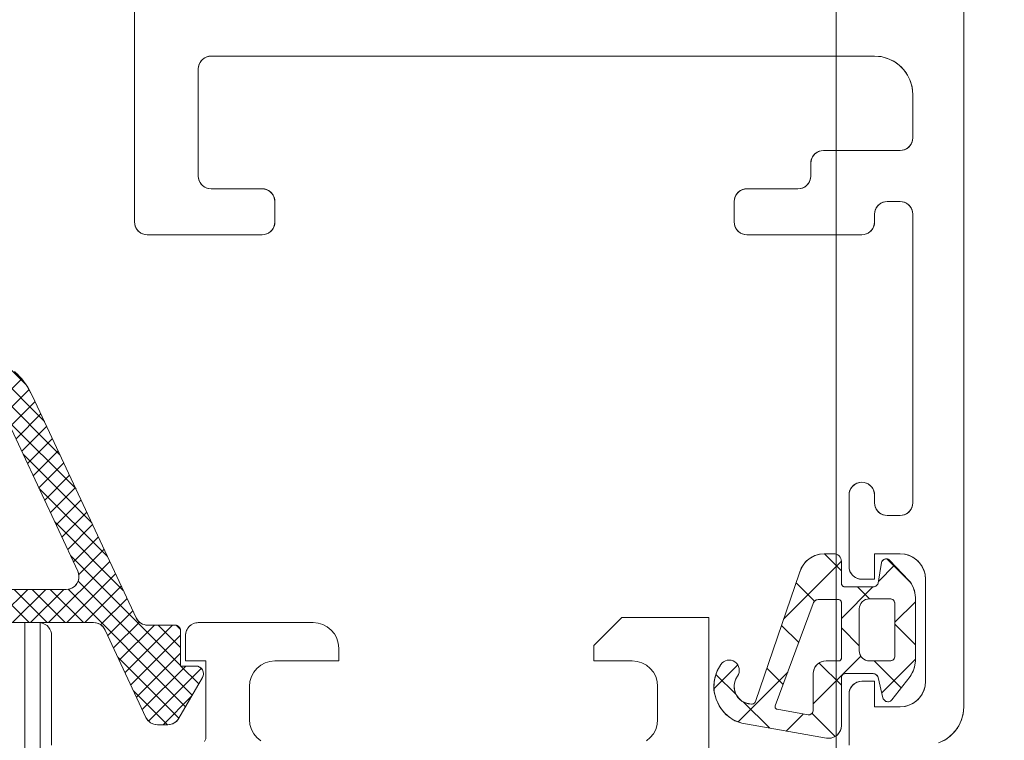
# Model space of a CAD drawing. Header units: metres. Extents: x 69 to 122.5, y -21.4 to -4.6.
# Tile 221 of 250: x 83.105 to 83.26, y -13.045 to -12.932. Entities that reach past the tile are written whole.
import ezdxf

# ---------------------------------------------------------------- set-up
doc = ezdxf.new("R2010")
doc.units = ezdxf.units.M
doc.header["$LTSCALE"] = 0.02
doc.layers.add('032_Metallarbeiten-Fenster', color=7, linetype='Continuous', lineweight=5)
doc.layers.add('Keine', color=7, linetype='Continuous', lineweight=9)

msp = doc.modelspace()

# ---------------------------------------------------------------- linework, layer by layer
at = {"layer": '032_Metallarbeiten-Fenster', "color": 251, "linetype": 'Continuous', "lineweight": 9, "true_color": 0x555555}
for p, q in [((83.11182, -12.99994), (83.09551, -12.98363)), ((83.10934, -12.99464), (83.09864, -12.98393)), ((83.1065, -12.98896), (83.10334, -12.9858)), ((83.10195, -12.99181), (83.10578, -12.98799)), ((83.10308, -12.99351), (83.10694, -12.98966)), ((83.10398, -12.99544), (83.10789, -12.99153)), ((83.10488, -12.99737), (83.10879, -12.99346)), ((83.11429, -13.00524), (83.10354, -12.99449)), ((83.10578, -12.9993), (83.10969, -12.99538)), ((83.10668, -13.00123), (83.11059, -12.99731)), ((83.11676, -13.01054), (83.10601, -12.99979)), ((83.10758, -13.00316), (83.11149, -12.99924)), ((83.10848, -13.00508), (83.11239, -13.00117)), ((83.10938, -13.00701), (83.11329, -13.0031)), ((83.11923, -13.01584), (83.10848, -13.00509)), ((83.11028, -13.00894), (83.11419, -13.00503)), ((83.11118, -13.01087), (83.11509, -13.00696)), ((83.11208, -13.0128), (83.11599, -13.00889)), ((83.1217, -13.02114), (83.11095, -13.01038)), ((83.11298, -13.01473), (83.11689, -13.01082)), ((83.11388, -13.01666), (83.11779, -13.01274)), ((83.11472, -13.01864), (83.11869, -13.01467)), ((83.11, -13.02619), (83.11959, -13.0166)), ((83.13066, -13.03292), (83.11342, -13.01568)), ((83.11283, -13.02619), (83.12049, -13.01853)), ((83.13249, -13.03758), (83.11461, -13.01971)), ((83.10696, -13.02619), (83.10176, -13.02099)), ((83.10271, -13.02499), (83.10671, -13.02099)), ((83.10434, -13.02619), (83.10954, -13.02099)), ((83.10979, -13.02619), (83.10459, -13.02099)), ((83.10717, -13.02619), (83.11237, -13.02099)), ((83.11261, -13.02619), (83.10741, -13.02099)), ((83.11544, -13.02619), (83.11024, -13.02099)), ((83.13145, -13.03937), (83.11304, -13.02096)), ((83.11565, -13.02619), (83.12139, -13.02046)), ((83.11815, -13.02653), (83.12229, -13.02239)), ((83.11927, -13.02823), (83.12318, -13.02432)), ((83.12017, -13.03016), (83.12422, -13.02611)), ((83.12107, -13.03209), (83.12657, -13.02659)), ((83.12197, -13.03402), (83.1294, -13.02659)), ((83.13066, -13.03009), (83.12716, -13.02659)), ((83.13064, -13.02725), (83.13, -13.02661)), ((83.12287, -13.03595), (83.13066, -13.02816)), ((83.12377, -13.03788), (83.13066, -13.03099)), ((83.13042, -13.04117), (83.12084, -13.03158)), ((83.12467, -13.03981), (83.13148, -13.033)), ((83.12567, -13.04163), (83.13393, -13.03337)), ((83.13352, -13.03579), (83.13073, -13.033)), ((83.12861, -13.04219), (83.12331, -13.03688)), ((83.12794, -13.04219), (83.13241, -13.03772))]:
    msp.add_line(p, q, dxfattribs=at)
at = {"layer": '032_Metallarbeiten-Fenster', "color": 43, "linetype": 'Continuous', "lineweight": 25, "true_color": 0xccb266}
for p, q in [((83.23426, -13.01805), (83.2316, -13.01539)), ((83.22525, -13.02557), (83.23426, -13.01656)), ((83.24507, -13.01988), (83.24139, -13.0162)), ((83.24006, -13.01974), (83.2426, -13.0172)), ((83.23005, -13.02282), (83.22717, -13.01995)), ((83.23426, -13.02554), (83.23921, -13.02059)), ((83.23866, -13.02245), (83.2368, -13.02059)), ((83.24266, -13.02612), (83.24586, -13.02292)), ((83.22757, -13.02932), (83.22488, -13.02664)), ((83.23706, -13.02983), (83.23426, -13.02703)), ((83.24586, -13.02965), (83.24266, -13.02645)), ((83.22986, -13.03892), (83.23732, -13.03146)), ((83.23426, -13.03601), (83.23076, -13.03252)), ((83.24364, -13.03641), (83.23942, -13.03219)), ((83.24058, -13.03718), (83.24586, -13.0319)), ((83.2143, -13.03652), (83.21801, -13.03281)), ((83.21807, -13.04173), (83.22585, -13.03395)), ((83.22514, -13.03588), (83.22259, -13.03333)), ((83.21776, -13.03748), (83.21459, -13.03431)), ((83.22302, -13.04274), (83.21888, -13.0386)), ((83.22559, -13.04319), (83.22826, -13.04052)), ((83.23329, -13.04403), (83.22965, -13.04039))]:
    msp.add_line(p, q, dxfattribs=at)
at = {"layer": '032_Metallarbeiten-Fenster', "color": 7, "lineweight": 13}
for points in [[(83.25346, -12.77139), (83.25346, -13.03939), (83.25346, -13.03939), (83.25337, -13.04043), (83.2531, -13.04144), (83.25265, -13.04239), (83.25205, -13.04325), (83.25132, -13.04399), (83.25046, -13.04459), (83.24951, -13.04503)], [(83.23546, -13.04539), (83.23546, -13.03739), (83.23546, -13.03739), (83.23549, -13.03705), (83.23558, -13.03671), (83.23573, -13.03639), (83.23593, -13.03611), (83.23617, -13.03586), (83.23646, -13.03566), (83.23677, -13.03551), (83.23711, -13.03542), (83.23746, -13.03539), (83.23946, -13.03539), (83.23946, -13.03939), (83.24346, -13.03939), (83.24346, -13.03939), (83.24415, -13.03933), (83.24483, -13.03915), (83.24546, -13.03886), (83.24603, -13.03846), (83.24652, -13.03796), (83.24692, -13.03739), (83.24722, -13.03676), (83.2474, -13.03609), (83.24746, -13.03539), (83.24746, -13.01939), (83.24746, -13.01939), (83.2474, -13.0187), (83.24722, -13.01802), (83.24692, -13.01739), (83.24652, -13.01682), (83.24603, -13.01633), (83.24546, -13.01593), (83.24483, -13.01563), (83.24415, -13.01545), (83.24346, -13.01539), (83.23946, -13.01539), (83.23946, -13.01939), (83.23746, -13.01939), (83.23746, -13.01939), (83.23711, -13.01936), (83.23677, -13.01927), (83.23646, -13.01912), (83.23617, -13.01892), (83.23593, -13.01868), (83.23573, -13.01839), (83.23558, -13.01808), (83.23549, -13.01774), (83.23546, -13.01739), (83.23546, -13.00619), (83.23546, -13.00619), (83.23549, -13.00585), (83.23558, -13.00551), (83.23573, -13.00519), (83.23593, -13.00491), (83.23617, -13.00466), (83.23646, -13.00446), (83.23677, -13.00431), (83.23711, -13.00422), (83.23746, -13.00419), (83.23746, -13.00419), (83.23781, -13.00422), (83.23814, -13.00431), (83.23846, -13.00446), (83.23874, -13.00466), (83.23899, -13.00491), (83.23919, -13.00519), (83.23934, -13.00551), (83.23943, -13.00585), (83.23946, -13.00619), (83.23946, -13.00739), (83.23946, -13.00739), (83.23949, -13.00774), (83.23958, -13.00808), (83.23973, -13.00839), (83.23993, -13.00868), (83.24017, -13.00892), (83.24046, -13.00912), (83.24077, -13.00927), (83.24111, -13.00936), (83.24146, -13.00939), (83.24346, -13.00939), (83.24346, -13.00939), (83.24381, -13.00936), (83.24414, -13.00927), (83.24446, -13.00912), (83.24474, -13.00892), (83.24499, -13.00868), (83.24519, -13.00839), (83.24534, -13.00808), (83.24543, -13.00774), (83.24546, -13.00739), (83.24546, -12.96219), (83.24546, -12.96219), (83.24543, -12.96185), (83.24534, -12.96151), (83.24519, -12.96119), (83.24499, -12.96091), (83.24474, -12.96066), (83.24446, -12.96046), (83.24414, -12.96031), (83.24381, -12.96022), (83.24346, -12.96019), (83.24146, -12.96019), (83.24146, -12.96019), (83.24111, -12.96022), (83.24077, -12.96031), (83.24046, -12.96046), (83.24017, -12.96066), (83.23993, -12.96091), (83.23973, -12.96119), (83.23958, -12.96151), (83.23949, -12.96185), (83.23946, -12.96219), (83.23946, -12.96339), (83.23946, -12.96339), (83.23943, -12.96374), (83.23934, -12.96408), (83.23919, -12.96439), (83.23899, -12.96468), (83.23874, -12.96492), (83.23846, -12.96512), (83.23814, -12.96527), (83.23781, -12.96536), (83.23746, -12.96539), (83.21946, -12.96539), (83.21946, -12.96539), (83.21911, -12.96536), (83.21877, -12.96527), (83.21846, -12.96512), (83.21817, -12.96492), (83.21793, -12.96468), (83.21773, -12.96439), (83.21758, -12.96408), (83.21749, -12.96374), (83.21746, -12.96339), (83.21746, -12.96019), (83.21746, -12.96019), (83.21749, -12.95985), (83.21758, -12.95951), (83.21773, -12.95919), (83.21793, -12.95891), (83.21817, -12.95866), (83.21846, -12.95846), (83.21877, -12.95831), (83.21911, -12.95822), (83.21946, -12.95819), (83.22746, -12.95819), (83.22746, -12.95819), (83.22781, -12.95816), (83.22814, -12.95807), (83.22846, -12.95792), (83.22874, -12.95772), (83.22899, -12.95748), (83.22919, -12.95719), (83.22934, -12.95688), (83.22943, -12.95654), (83.22946, -12.95619), (83.22946, -12.95419), (83.22946, -12.95419), (83.22949, -12.95385), (83.22958, -12.95351), (83.22973, -12.95319), (83.22993, -12.95291), (83.23017, -12.95266), (83.23046, -12.95246), (83.23077, -12.95231), (83.23111, -12.95222), (83.23146, -12.95219), (83.24346, -12.95219), (83.24346, -12.95219), (83.24381, -12.95216), (83.24414, -12.95207), (83.24446, -12.95192), (83.24474, -12.95172), (83.24499, -12.95148), (83.24519, -12.95119), (83.24534, -12.95088), (83.24543, -12.95054), (83.24546, -12.95019), (83.24546, -12.94339), (83.24546, -12.94339), (83.24537, -12.94235), (83.2451, -12.94134), (83.24465, -12.94039), (83.24405, -12.93954), (83.24332, -12.9388), (83.24246, -12.9382), (83.24151, -12.93775), (83.2405, -12.93748), (83.23946, -12.93739), (83.13546, -12.93739), (83.13546, -12.93739), (83.13511, -12.93742), (83.13477, -12.93751), (83.13446, -12.93766), (83.13417, -12.93786), (83.13393, -12.93811), (83.13373, -12.93839), (83.13358, -12.93871), (83.13349, -12.93905), (83.13346, -12.93939), (83.13346, -12.95619), (83.13346, -12.95619), (83.13349, -12.95654), (83.13358, -12.95688), (83.13373, -12.95719), (83.13393, -12.95748), (83.13417, -12.95772), (83.13446, -12.95792), (83.13477, -12.95807), (83.13511, -12.95816), (83.13546, -12.95819), (83.14346, -12.95819), (83.14346, -12.95819), (83.14381, -12.95822), (83.14414, -12.95831), (83.14446, -12.95846), (83.14474, -12.95866), (83.14499, -12.95891), (83.14519, -12.95919), (83.14534, -12.95951), (83.14543, -12.95985), (83.14546, -12.96019), (83.14546, -12.96339), (83.14546, -12.96339), (83.14543, -12.96374), (83.14534, -12.96408), (83.14519, -12.96439), (83.14499, -12.96468), (83.14474, -12.96492), (83.14446, -12.96512), (83.14414, -12.96527), (83.14381, -12.96536), (83.14346, -12.96539), (83.12546, -12.96539), (83.12546, -12.96539), (83.12511, -12.96536), (83.12477, -12.96527), (83.12446, -12.96512), (83.12417, -12.96492), (83.12393, -12.96468), (83.12373, -12.96439), (83.12358, -12.96408), (83.12349, -12.96374), (83.12346, -12.96339), (83.12346, -12.91739)], [(83.10326, -13.02619), (83.11705, -13.02619), (83.11705, -13.02619), (83.11742, -13.02623), (83.11779, -13.02633), (83.11812, -13.02651), (83.11842, -13.02674), (83.11867, -13.02702), (83.11886, -13.02735), (83.12524, -13.04104), (83.12524, -13.04104), (83.12543, -13.04136), (83.12568, -13.04165), (83.12598, -13.04188), (83.12632, -13.04205), (83.12668, -13.04216), (83.12706, -13.04219), (83.12867, -13.04219), (83.12867, -13.04219), (83.12902, -13.04216), (83.12936, -13.04207), (83.12967, -13.04192), (83.12996, -13.04172), (83.1302, -13.04148), (83.1304, -13.04119), (83.1341, -13.0348), (83.1341, -13.0348), (83.13419, -13.03459), (83.13425, -13.03437), (83.13426, -13.03414), (83.13422, -13.03391), (83.13415, -13.0337), (83.13404, -13.0335), (83.13389, -13.03333), (83.13371, -13.03319), (83.1335, -13.03308), (83.13329, -13.03302), (83.13306, -13.033), (83.13066, -13.033), (83.13066, -13.02739), (83.13066, -13.02739), (83.13064, -13.02724), (83.1306, -13.02709), (83.13052, -13.02695), (83.13042, -13.02683), (83.1303, -13.02673), (83.13016, -13.02665), (83.13001, -13.02661), (83.12986, -13.02659), (83.12552, -13.02659), (83.12514, -13.02656), (83.12478, -13.02645), (83.12444, -13.02628), (83.12415, -13.02605), (83.1239, -13.02576), (83.12371, -13.02544), (83.10749, -12.99067), (83.10749, -12.99067), (83.10643, -12.98883), (83.10505, -12.9872)], [(83.10086, -13.02099), (83.11276, -13.02099), (83.11276, -13.02099), (83.11312, -13.02096), (83.11347, -13.02086), (83.1138, -13.0207), (83.11409, -13.02048), (83.11434, -13.02022), (83.11453, -13.01991), (83.11467, -13.01957), (83.11474, -13.01921), (83.11475, -13.01885), (83.11469, -13.01849), (83.11457, -13.01815), (83.10267, -12.99264)]]:
    msp.add_lwpolyline(points, dxfattribs=at)
at = {"layer": '032_Metallarbeiten-Fenster', "color": 7, "linetype": 'Continuous', "lineweight": 13}
for points in [[(83.25346, -12.77139), (83.25346, -13.03939), (83.25334, -13.04056), (83.253, -13.04169), (83.25245, -13.04273), (83.2517, -13.04364), (83.25079, -13.04438), (83.24975, -13.04494)], [(83.23546, -13.04539), (83.23546, -13.03739), (83.2355, -13.037), (83.23561, -13.03663), (83.2358, -13.03628), (83.23604, -13.03598), (83.23635, -13.03573), (83.23669, -13.03554), (83.23707, -13.03543), (83.23746, -13.03539), (83.23946, -13.03539), (83.23946, -13.03939), (83.24346, -13.03939), (83.24424, -13.03932), (83.24499, -13.03909), (83.24568, -13.03872), (83.24629, -13.03822), (83.24678, -13.03761), (83.24715, -13.03692), (83.24738, -13.03617), (83.24746, -13.03539), (83.24746, -13.01939), (83.24738, -13.01861), (83.24715, -13.01786), (83.24678, -13.01717), (83.24629, -13.01656), (83.24568, -13.01607), (83.24499, -13.0157), (83.24424, -13.01547), (83.24346, -13.01539), (83.23946, -13.01539), (83.23946, -13.01939), (83.23746, -13.01939), (83.23707, -13.01935), (83.23669, -13.01924), (83.23635, -13.01906), (83.23604, -13.01881), (83.2358, -13.0185), (83.23561, -13.01816), (83.2355, -13.01778), (83.23546, -13.01739), (83.23546, -13.00619), (83.2355, -13.0058), (83.23561, -13.00543), (83.2358, -13.00508), (83.23604, -13.00478), (83.23635, -13.00453), (83.23669, -13.00434), (83.23707, -13.00423), (83.23746, -13.00419), (83.23785, -13.00423), (83.23822, -13.00434), (83.23857, -13.00453), (83.23887, -13.00478), (83.23912, -13.00508), (83.23931, -13.00543), (83.23942, -13.0058), (83.23946, -13.00619), (83.23946, -13.00739), (83.2395, -13.00778), (83.23961, -13.00816), (83.2398, -13.0085), (83.24004, -13.00881), (83.24035, -13.00906), (83.24069, -13.00924), (83.24107, -13.00935), (83.24146, -13.00939), (83.24346, -13.00939), (83.24385, -13.00935), (83.24422, -13.00924), (83.24457, -13.00906), (83.24487, -13.00881), (83.24512, -13.0085), (83.24531, -13.00816), (83.24542, -13.00778), (83.24546, -13.00739), (83.24546, -12.96219), (83.24542, -12.9618), (83.24531, -12.96143), (83.24512, -12.96108), (83.24487, -12.96078), (83.24457, -12.96053), (83.24422, -12.96034), (83.24385, -12.96023), (83.24346, -12.96019), (83.24146, -12.96019), (83.24107, -12.96023), (83.24069, -12.96034), (83.24035, -12.96053), (83.24004, -12.96078), (83.2398, -12.96108), (83.23961, -12.96143), (83.2395, -12.9618), (83.23946, -12.96219), (83.23946, -12.96339), (83.23942, -12.96378), (83.23931, -12.96416), (83.23912, -12.9645), (83.23887, -12.96481), (83.23857, -12.96506), (83.23822, -12.96524), (83.23785, -12.96535), (83.23746, -12.96539), (83.21946, -12.96539), (83.21907, -12.96535), (83.21869, -12.96524), (83.21835, -12.96506), (83.21804, -12.96481), (83.2178, -12.9645), (83.21761, -12.96416), (83.2175, -12.96378), (83.21746, -12.96339), (83.21746, -12.96019), (83.2175, -12.9598), (83.21761, -12.95943), (83.2178, -12.95908), (83.21804, -12.95878), (83.21835, -12.95853), (83.21869, -12.95834), (83.21907, -12.95823), (83.21946, -12.95819), (83.22746, -12.95819), (83.22785, -12.95815), (83.22822, -12.95804), (83.22857, -12.95786), (83.22887, -12.95761), (83.22912, -12.9573), (83.22931, -12.95696), (83.22942, -12.95658), (83.22946, -12.95619), (83.22946, -12.95419), (83.2295, -12.9538), (83.22961, -12.95343), (83.2298, -12.95308), (83.23004, -12.95278), (83.23035, -12.95253), (83.23069, -12.95234), (83.23107, -12.95223), (83.23146, -12.95219), (83.24346, -12.95219), (83.24385, -12.95215), (83.24422, -12.95204), (83.24457, -12.95186), (83.24487, -12.95161), (83.24512, -12.9513), (83.24531, -12.95096), (83.24542, -12.95058), (83.24546, -12.95019), (83.24546, -12.94339), (83.24534, -12.94222), (83.245, -12.9411), (83.24445, -12.94006), (83.2437, -12.93915), (83.24279, -12.9384), (83.24175, -12.93785), (83.24063, -12.93751), (83.23946, -12.93739), (83.13546, -12.93739), (83.13507, -12.93743), (83.13469, -12.93754), (83.13435, -12.93773), (83.13404, -12.93798), (83.1338, -12.93828), (83.13361, -12.93863), (83.1335, -12.939), (83.13346, -12.93939), (83.13346, -12.95619), (83.1335, -12.95658), (83.13361, -12.95696), (83.1338, -12.9573), (83.13404, -12.95761), (83.13435, -12.95786), (83.13469, -12.95804), (83.13507, -12.95815), (83.13546, -12.95819), (83.14346, -12.95819), (83.14385, -12.95823), (83.14422, -12.95834), (83.14457, -12.95853), (83.14487, -12.95878), (83.14512, -12.95908), (83.14531, -12.95943), (83.14542, -12.9598), (83.14546, -12.96019), (83.14546, -12.96339), (83.14542, -12.96378), (83.14531, -12.96416), (83.14512, -12.9645), (83.14487, -12.96481), (83.14457, -12.96506), (83.14422, -12.96524), (83.14385, -12.96535), (83.14346, -12.96539), (83.12546, -12.96539), (83.12507, -12.96535), (83.12469, -12.96524), (83.12435, -12.96506), (83.12404, -12.96481), (83.1238, -12.9645), (83.12361, -12.96416), (83.1235, -12.96378), (83.12346, -12.96339), (83.12346, -12.91739)], [(83.10326, -13.02619), (83.11705, -13.02619), (83.11733, -13.02621), (83.11761, -13.02627), (83.11787, -13.02637), (83.11812, -13.02651), (83.11835, -13.02667), (83.11855, -13.02687), (83.11872, -13.0271), (83.11886, -13.02735), (83.12524, -13.04104), (83.12538, -13.04128), (83.12555, -13.04151), (83.12575, -13.04171), (83.12598, -13.04188), (83.12623, -13.04201), (83.1265, -13.04211), (83.12677, -13.04217), (83.12706, -13.04219), (83.12867, -13.04219), (83.12893, -13.04217), (83.12919, -13.04212), (83.12944, -13.04204), (83.12967, -13.04192), (83.12989, -13.04178), (83.13009, -13.04161), (83.13026, -13.04141), (83.1304, -13.04119), (83.1341, -13.0348), (83.13422, -13.03451), (83.13426, -13.0342), (83.13422, -13.03388), (83.1341, -13.0336), (83.13391, -13.03335), (83.13366, -13.03316), (83.13337, -13.03304), (83.13306, -13.033), (83.13066, -13.033), (83.13066, -13.02739), (83.13064, -13.02724), (83.1306, -13.02709), (83.13052, -13.02695), (83.13042, -13.02683), (83.1303, -13.02673), (83.13016, -13.02665), (83.13001, -13.02661), (83.12986, -13.02659), (83.12552, -13.02659), (83.12524, -13.02657), (83.12496, -13.02651), (83.12469, -13.02641), (83.12444, -13.02628), (83.12422, -13.02611), (83.12402, -13.02591), (83.12384, -13.02568), (83.12371, -13.02544), (83.10749, -12.99067), (83.10672, -12.98927), (83.10578, -12.98798), (83.10467, -12.98684)], [(83.10267, -12.99264), (83.11457, -13.01815), (83.11472, -13.01862), (83.11475, -13.01912), (83.11466, -13.01961), (83.11444, -13.02007), (83.11412, -13.02045), (83.11372, -13.02075), (83.11325, -13.02093), (83.11276, -13.02099), (83.10086, -13.02099)], [(83.13443, -13.04483), (83.13454, -13.04463), (83.13462, -13.04442), (83.13466, -13.04419), (83.13466, -13.03219), (83.13146, -13.03219), (83.13146, -13.02819), (83.1315, -13.0278), (83.13161, -13.02743), (83.1318, -13.02708), (83.13205, -13.02678), (83.13235, -13.02653), (83.1327, -13.02634), (83.13307, -13.02623), (83.13346, -13.02619), (83.15146, -13.02619), (83.15224, -13.02627), (83.15299, -13.0265), (83.15368, -13.02687), (83.15429, -13.02736), (83.15479, -13.02797), (83.15516, -13.02866), (83.15538, -13.02941), (83.15546, -13.03019), (83.15546, -13.03219), (83.14546, -13.03219), (83.14468, -13.03227), (83.14393, -13.0325), (83.14324, -13.03287), (83.14263, -13.03336), (83.14214, -13.03397), (83.14177, -13.03466), (83.14154, -13.03541), (83.14146, -13.03619), (83.14146, -13.04139), (83.14154, -13.04217), (83.14177, -13.04292), (83.14214, -13.04361), (83.14263, -13.04422), (83.14324, -13.04472)], [(83.20369, -13.04472), (83.20429, -13.04422), (83.20479, -13.04361), (83.20516, -13.04292), (83.20539, -13.04217), (83.20546, -13.04139), (83.20546, -13.03619), (83.20539, -13.03541), (83.20516, -13.03466), (83.20479, -13.03397), (83.20429, -13.03336), (83.20369, -13.03287), (83.20299, -13.0325), (83.20224, -13.03227), (83.20146, -13.03219), (83.19546, -13.03219), (83.19546, -13.02979), (83.19986, -13.02539), (83.21346, -13.02539), (83.21346, -13.32139)]]:
    msp.add_lwpolyline(points, dxfattribs=at)
at = {"layer": '032_Metallarbeiten-Fenster', "color": 7, "lineweight": 13}
for points in [[(83.21863, -13.04197), (83.21757, -13.04156), (83.2166, -13.04095), (83.21576, -13.04017), (83.21509, -13.03924), (83.21461, -13.03821), (83.21433, -13.0371), (83.21426, -13.03595), (83.21442, -13.03482), (83.21478, -13.03374), (83.21535, -13.03274), (83.21535, -13.03274), (83.21555, -13.03251), (83.2158, -13.03231), (83.21608, -13.03217), (83.21638, -13.03209), (83.2167, -13.03206), (83.21701, -13.0321), (83.21731, -13.0322), (83.21758, -13.03235), (83.21758, -13.03235), (83.21782, -13.03256), (83.21801, -13.03281), (83.21815, -13.03309), (83.21823, -13.03339), (83.21826, -13.0337), (83.21822, -13.03401), (83.21812, -13.03431), (83.21797, -13.03458), (83.21797, -13.03458), (83.21771, -13.03501), (83.21754, -13.03548), (83.21745, -13.03598), (83.21745, -13.03648), (83.21755, -13.03697), (83.21773, -13.03743), (83.218, -13.03786), (83.21833, -13.03823), (83.21873, -13.03853), (83.21918, -13.03876), (83.21966, -13.0389), (83.22016, -13.03895), (83.22016, -13.03895), (83.22028, -13.03895), (83.22039, -13.03893), (83.2205, -13.03889), (83.2206, -13.03883), (83.22069, -13.03875), (83.22076, -13.03865), (83.22081, -13.03854), (83.22772, -13.01836), (83.22772, -13.01836), (83.22798, -13.01766), (83.22836, -13.01702), (83.22886, -13.01646), (83.22945, -13.01601), (83.23012, -13.01567), (83.23084, -13.01546), (83.23158, -13.01539), (83.23306, -13.01539), (83.23306, -13.01539), (83.23329, -13.01542), (83.23352, -13.01548), (83.23373, -13.01559), (83.23391, -13.01574), (83.23406, -13.01593), (83.23417, -13.01613), (83.23424, -13.01636), (83.23426, -13.01659), (83.23426, -13.01999), (83.23426, -13.01999), (83.23427, -13.0201), (83.23429, -13.0202), (83.23434, -13.02029), (83.2344, -13.02038), (83.23447, -13.02045), (83.23456, -13.02051), (83.23465, -13.02056), (83.23475, -13.02058), (83.23486, -13.02059), (83.23924, -13.02059), (83.23924, -13.02059), (83.23939, -13.02058), (83.23954, -13.02054), (83.23967, -13.02047), (83.23979, -13.02038), (83.23989, -13.02027), (83.23997, -13.02014), (83.24002, -13.02), (83.24053, -13.01679), (83.24053, -13.01679), (83.24059, -13.01664), (83.24067, -13.01651), (83.24077, -13.0164), (83.24089, -13.01631), (83.24103, -13.01624), (83.24117, -13.0162), (83.24133, -13.01619), (83.24148, -13.01621), (83.24162, -13.01626), (83.24175, -13.01633), (83.24187, -13.01643), (83.24478, -13.01953), (83.24478, -13.01953), (83.24524, -13.02013), (83.24558, -13.02079), (83.24579, -13.02152), (83.24586, -13.02226), (83.24586, -13.03218), (83.24586, -13.03218), (83.2458, -13.03284), (83.24564, -13.03348), (83.24538, -13.03408), (83.24502, -13.03463), (83.24217, -13.03831), (83.24217, -13.03831), (83.24206, -13.03841), (83.24194, -13.03849), (83.24181, -13.03855), (83.24167, -13.03858), (83.24152, -13.03859), (83.24138, -13.03857), (83.24124, -13.03853), (83.24111, -13.03846), (83.241, -13.03837), (83.2409, -13.03826), (83.24083, -13.03814), (83.24078, -13.038), (83.24002, -13.03479), (83.24002, -13.03479), (83.23997, -13.03465), (83.23989, -13.03452), (83.23979, -13.03441), (83.23967, -13.03432), (83.23954, -13.03425), (83.23939, -13.03421), (83.23924, -13.03419), (83.23486, -13.03419), (83.23486, -13.03419), (83.23475, -13.0342), (83.23465, -13.03423), (83.23456, -13.03427), (83.23447, -13.03433), (83.2344, -13.03441), (83.23434, -13.03449), (83.23429, -13.03459), (83.23427, -13.03469), (83.23426, -13.03479), (83.23426, -13.04232), (83.23426, -13.04232), (83.23422, -13.04271), (83.23411, -13.04308), (83.23393, -13.04342), (83.23369, -13.04372), (83.23339, -13.04397), (83.23305, -13.04416), (83.23268, -13.04428), (83.2323, -13.04432), (83.23191, -13.04429)], [(83.23386, -13.03219), (83.23393, -13.03219), (83.234, -13.03217), (83.23406, -13.03214), (83.23412, -13.0321), (83.23416, -13.03205), (83.2342, -13.03199), (83.23423, -13.03193), (83.23425, -13.03186), (83.23426, -13.03179), (83.23426, -13.02299), (83.23426, -13.02299), (83.23425, -13.02291), (83.23423, -13.02284), (83.23419, -13.02277), (83.23414, -13.02271), (83.23408, -13.02266), (83.23401, -13.02262), (83.23394, -13.0226), (83.23386, -13.02259), (83.23061, -13.02259), (83.23061, -13.02259), (83.23046, -13.0226), (83.23032, -13.02264), (83.23019, -13.02271), (83.23007, -13.0228), (83.22997, -13.02291), (83.22989, -13.02304), (83.22984, -13.02317), (83.22389, -13.03925), (83.22389, -13.03925), (83.22387, -13.03932), (83.22387, -13.0394), (83.22388, -13.03948), (83.2239, -13.03955), (83.22394, -13.03962), (83.22399, -13.03968), (83.22405, -13.03972), (83.22412, -13.03976), (83.22419, -13.03978), (83.22903, -13.04066), (83.22903, -13.04066), (83.22917, -13.04065), (83.22931, -13.04062), (83.22944, -13.04056), (83.22956, -13.04048), (83.22966, -13.04038), (83.22975, -13.04027), (83.22981, -13.04014), (83.22985, -13.04), (83.22986, -13.03986), (83.22986, -13.03419), (83.22986, -13.03419), (83.22989, -13.03384), (83.22998, -13.03351), (83.23012, -13.03319), (83.23032, -13.03291), (83.23057, -13.03266), (83.23086, -13.03246), (83.23117, -13.03231), (83.23151, -13.03222), (83.23186, -13.03219)], [(83.23866, -13.02245), (83.23835, -13.02249), (83.23805, -13.02258), (83.23777, -13.02272), (83.23753, -13.02292), (83.23733, -13.02317), (83.23718, -13.02344), (83.23709, -13.02374), (83.23706, -13.02405), (83.23706, -13.03059), (83.23706, -13.03059), (83.23708, -13.03087), (83.23715, -13.03114), (83.23727, -13.03139), (83.23743, -13.03162), (83.23763, -13.03182), (83.23786, -13.03198), (83.23811, -13.0321), (83.23838, -13.03217), (83.23866, -13.03219), (83.24186, -13.03219), (83.24186, -13.03219), (83.242, -13.03218), (83.24213, -13.03214), (83.24226, -13.03209), (83.24237, -13.03201), (83.24247, -13.03191), (83.24255, -13.03179), (83.24261, -13.03167), (83.24265, -13.03153), (83.24266, -13.03139), (83.24266, -13.02325), (83.24266, -13.02325), (83.24265, -13.02312), (83.24261, -13.02298), (83.24255, -13.02285), (83.24247, -13.02274), (83.24237, -13.02264), (83.24226, -13.02256), (83.24213, -13.0225), (83.242, -13.02247), (83.24186, -13.02245)]]:
    msp.add_lwpolyline(points, close=True, dxfattribs=at)
at = {"layer": '032_Metallarbeiten-Fenster', "color": 7, "linetype": 'Continuous', "lineweight": 13}
for points in [[(83.24586, -13.03218), (83.24584, -13.03251), (83.2458, -13.03284), (83.24574, -13.03316), (83.24564, -13.03348), (83.24552, -13.03378), (83.24538, -13.03408), (83.24521, -13.03436), (83.24502, -13.03463), (83.24217, -13.03831), (83.242, -13.03845), (83.24181, -13.03855), (83.2416, -13.03859), (83.24138, -13.03857), (83.24118, -13.0385), (83.241, -13.03837), (83.24086, -13.0382), (83.24078, -13.038), (83.24002, -13.03479), (83.23997, -13.03466), (83.23991, -13.03455), (83.23983, -13.03445), (83.23973, -13.03436), (83.23962, -13.03429), (83.2395, -13.03423), (83.23937, -13.0342), (83.23924, -13.03419), (83.23486, -13.03419), (83.23474, -13.0342), (83.23463, -13.03424), (83.23453, -13.03429), (83.23443, -13.03437), (83.23436, -13.03446), (83.2343, -13.03456), (83.23427, -13.03468), (83.23426, -13.03479), (83.23426, -13.04232), (83.23421, -13.04276), (83.23407, -13.04317), (83.23385, -13.04354), (83.23354, -13.04386), (83.23318, -13.0441), (83.23278, -13.04426), (83.23235, -13.04432), (83.23191, -13.04429), (83.21863, -13.04197), (83.21732, -13.04142), (83.21616, -13.04058), (83.21524, -13.03948), (83.21461, -13.03821), (83.21429, -13.03681), (83.21431, -13.03538), (83.21467, -13.034), (83.21535, -13.03274), (83.21555, -13.03251), (83.2158, -13.03231), (83.21608, -13.03217), (83.21638, -13.03209), (83.2167, -13.03206), (83.21701, -13.0321), (83.21731, -13.0322), (83.21758, -13.03235), (83.21782, -13.03256), (83.21801, -13.03281), (83.21815, -13.03309), (83.21823, -13.03339), (83.21826, -13.0337), (83.21822, -13.03401), (83.21812, -13.03431), (83.21797, -13.03458), (83.21761, -13.03524), (83.21745, -13.03598), (83.21749, -13.03672), (83.21773, -13.03743), (83.21816, -13.03805), (83.21873, -13.03853), (83.21942, -13.03884), (83.22016, -13.03895), (83.22026, -13.03895), (83.22037, -13.03894), (83.22046, -13.03891), (83.22056, -13.03886), (83.22064, -13.0388), (83.22071, -13.03872), (83.22077, -13.03864), (83.22081, -13.03854), (83.22772, -13.01836), (83.22794, -13.01774), (83.22826, -13.01717), (83.22866, -13.01666), (83.22915, -13.01622), (83.2297, -13.01587), (83.2303, -13.0156), (83.23093, -13.01545), (83.23158, -13.01539), (83.23306, -13.01539), (83.23329, -13.01542), (83.23352, -13.01548), (83.23373, -13.01559), (83.23391, -13.01574), (83.23406, -13.01593), (83.23417, -13.01613), (83.23424, -13.01636), (83.23426, -13.01659), (83.23426, -13.01999), (83.23427, -13.02011), (83.2343, -13.02022), (83.23436, -13.02033), (83.23443, -13.02042), (83.23453, -13.02049), (83.23463, -13.02055), (83.23474, -13.02058), (83.23486, -13.02059), (83.23924, -13.02059), (83.23937, -13.02058), (83.2395, -13.02055), (83.23962, -13.0205), (83.23973, -13.02043), (83.23983, -13.02034), (83.23991, -13.02024), (83.23997, -13.02012), (83.24002, -13.02), (83.24053, -13.01679), (83.24061, -13.01659), (83.24074, -13.01643), (83.24091, -13.0163), (83.2411, -13.01622), (83.24131, -13.01619), (83.24151, -13.01622), (83.24171, -13.0163), (83.24187, -13.01643), (83.24478, -13.01953), (83.24502, -13.01982), (83.24524, -13.02013), (83.24542, -13.02045), (83.24558, -13.02079), (83.2457, -13.02115), (83.24579, -13.02152), (83.24584, -13.02189), (83.24586, -13.02226)], [(83.23426, -13.02299), (83.23425, -13.02291), (83.23423, -13.02284), (83.23419, -13.02277), (83.23414, -13.02271), (83.23408, -13.02266), (83.23401, -13.02262), (83.23394, -13.0226), (83.23386, -13.02259), (83.23061, -13.02259), (83.23048, -13.0226), (83.23036, -13.02263), (83.23024, -13.02268), (83.23013, -13.02275), (83.23003, -13.02284), (83.22995, -13.02294), (83.22989, -13.02305), (83.22984, -13.02317), (83.22389, -13.03925), (83.22387, -13.03933), (83.22387, -13.03942), (83.22388, -13.0395), (83.22392, -13.03958), (83.22397, -13.03965), (83.22404, -13.03971), (83.22411, -13.03975), (83.22419, -13.03978), (83.22903, -13.04066), (83.22919, -13.04065), (83.22935, -13.04061), (83.22949, -13.04053), (83.22961, -13.04044), (83.22972, -13.04031), (83.2298, -13.04017), (83.22984, -13.04002), (83.22986, -13.03986), (83.22986, -13.03419), (83.2299, -13.0338), (83.23001, -13.03343), (83.23019, -13.03308), (83.23044, -13.03278), (83.23074, -13.03253), (83.23109, -13.03234), (83.23147, -13.03223), (83.23186, -13.03219), (83.23386, -13.03219), (83.23394, -13.03218), (83.23401, -13.03216), (83.23408, -13.03212), (83.23414, -13.03208), (83.23419, -13.03201), (83.23423, -13.03195), (83.23425, -13.03187), (83.23426, -13.03179)], [(83.24266, -13.03139), (83.24266, -13.02325), (83.24264, -13.0231), (83.2426, -13.02295), (83.24252, -13.02281), (83.24242, -13.02269), (83.2423, -13.02259), (83.24216, -13.02252), (83.24201, -13.02247), (83.24186, -13.02245), (83.23866, -13.02245), (83.23835, -13.02249), (83.23805, -13.02258), (83.23777, -13.02272), (83.23753, -13.02292), (83.23733, -13.02317), (83.23718, -13.02344), (83.23709, -13.02374), (83.23706, -13.02405), (83.23706, -13.03059), (83.23709, -13.0309), (83.23718, -13.0312), (83.23733, -13.03148), (83.23753, -13.03172), (83.23777, -13.03192), (83.23805, -13.03207), (83.23835, -13.03216), (83.23866, -13.03219), (83.24186, -13.03219), (83.24201, -13.03218), (83.24216, -13.03213), (83.2423, -13.03206), (83.24242, -13.03196), (83.24252, -13.03184), (83.2426, -13.0317), (83.24264, -13.03155)], [(83.1327, -13.02634), (83.13235, -13.02653), (83.13235, -13.02653)], [(83.13307, -13.02623), (83.1327, -13.02634), (83.1327, -13.02634), (83.13288, -13.02628)], [(83.13346, -13.02619), (83.13307, -13.02623), (83.13307, -13.02623), (83.13327, -13.0262)], [(83.15224, -13.02627), (83.15146, -13.02619), (83.15146, -13.02619)], [(83.15299, -13.0265), (83.15224, -13.02627), (83.15224, -13.02627), (83.15224, -13.02627), (83.15299, -13.0265)], [(83.1315, -13.0278), (83.13146, -13.02819), (83.13146, -13.02819), (83.13147, -13.028)], [(83.13161, -13.02743), (83.1315, -13.0278), (83.1315, -13.0278)], [(83.1318, -13.02708), (83.13161, -13.02743), (83.13161, -13.02743), (83.1317, -13.02725)], [(83.13205, -13.02678), (83.1318, -13.02708), (83.1318, -13.02708)], [(83.13235, -13.02653), (83.13205, -13.02678), (83.13205, -13.02678), (83.13219, -13.02665)], [(83.15368, -13.02687), (83.15299, -13.0265), (83.15299, -13.0265)], [(83.15429, -13.02736), (83.15368, -13.02687), (83.15368, -13.02687)], [(83.15479, -13.02797), (83.15429, -13.02736), (83.15429, -13.02736), (83.15429, -13.02736), (83.15479, -13.02797)], [(83.15516, -13.02866), (83.15479, -13.02797), (83.15479, -13.02797), (83.15499, -13.02831)], [(83.15538, -13.02941), (83.15516, -13.02866), (83.15516, -13.02866)], [(83.15546, -13.03019), (83.15538, -13.02941), (83.15538, -13.02941), (83.15538, -13.02941), (83.15546, -13.03019)]]:
    msp.add_lwpolyline(points, close=True, dxfattribs=at)
at = {"layer": 'Keine', "color": 251, "linetype": 'Continuous', "lineweight": 9, "true_color": 0x555555}
for p, q in [((83.10626, -13.05437), (83.10626, -13.02619)), ((83.10866, -13.05743), (83.10866, -13.02621))]:
    msp.add_line(p, q, dxfattribs=at)
at = {"layer": 'Keine', "color": 8, "linetype": 'Continuous', "lineweight": 13, "true_color": 0x808080}
msp.add_lwpolyline([(84.09346, -11.18547), (84.09346, -13.16139), (83.23346, -13.16139), (83.23346, -11.18547)], dxfattribs=at)
at = {"layer": 'Keine'}
msp.add_lwpolyline([(83.10514, -13.02619), (83.10846, -13.02619), (83.10846, -13.02619), (83.10881, -13.02622), (83.10914, -13.02631), (83.10946, -13.02646), (83.10974, -13.02666), (83.10999, -13.02691), (83.11019, -13.02719), (83.11034, -13.02751), (83.11043, -13.02784), (83.11046, -13.02819), (83.11046, -13.04539)], dxfattribs=at)

doc.saveas('drawing.dxf')
